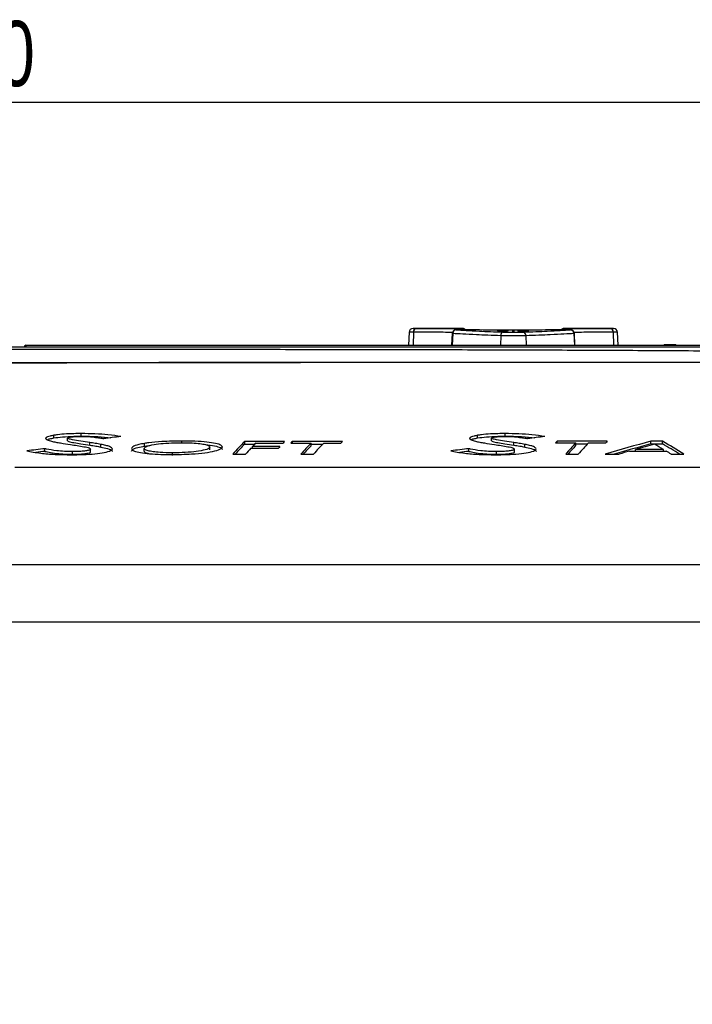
# Paper-space layout 'Sheet1' of a CAD drawing. Header units: millimetres. Extents: x -7 to 420, y -21 to 297.
# Tile 58 of 105: x 265 to 291, y 63 to 101. Entities that reach past the tile are written whole.
import ezdxf

# ---------------------------------------------------------------- set-up
doc = ezdxf.new("R2010")
doc.units = ezdxf.units.MM
doc.header["$PDSIZE"] = -1
doc.styles.add('SLDTEXTSTYLE1', font='TXT', dxfattribs={"width": 0.75})
doc.dimstyles.new('SLDDIMSTYLE1', dxfattribs={"dimtxt": 2.5, "dimasz": 3, "dimexe": 0, "dimexo": 0.0625, "dimtad": 1, "dimdec": 1, "dimlfac": 5, "dimrnd": 1e-09, "dimzin": 4, "dimdsep": 46, "dimtxsty": 'SLDTEXTSTYLE1', "dimblk1": 'CLOSED', "dimblk2": 'CLOSED', "dimsah": 1, "dimcen": 0.09, "dimadec": 0, "dimazin": 1, "dimtfac": 1, "dimtofl": 0, "dimtmove": 0, "dimatfit": 3, "dimldrblk": 'CLOSED', "dimfxl": 1, "dimfrac": 2, "dimtolj": 1, "dimtzin": 12, "dimarcsym": 0})

# ---------------------------------------------------------------- blocks, each defined once
blk = doc.blocks.new('_Closed')
at = {"color": 0, "linetype": 'ByBlock', "lineweight": -2}
for p, q in [((-1, 0.166667), (0, 0)), ((-1, 0.166667), (-1, -0.166667)), ((0, 0), (-1, -0.166667)), ((0, 0), (-1, 0))]:
    blk.add_line(p, q, dxfattribs=at)
blk = doc.blocks.new('_D_12')
at = {"color": 0, "linetype": 'Continuous', "lineweight": -2}
for p, q in [((201.023, 63.45), (201.023, 97.872)), ((321.623, 97.872), (204.023, 97.872)), ((324.623, 63.45), (324.623, 97.872))]:
    blk.add_line(p, q, dxfattribs=at)
at = {"layer": 'Defpoints', "color": 0}
for p in [(201.023, 97.872), (201.023, 63.387), (324.623, 63.387)]:
    blk.add_point(p, dxfattribs=at)
at = {"color": 0, "lineweight": -2, "xscale": 3, "yscale": 3, "zscale": 3, "rotation": 180}
blk.add_blockref('_Closed', (201.023, 97.872), dxfattribs=at)
at = {"color": 0, "lineweight": -2, "xscale": 3, "yscale": 3, "zscale": 3}
blk.add_blockref('_Closed', (324.623, 97.872), dxfattribs=at)
at = {"color": 0, "lineweight": 18, "insert": (262.823, 100.997), "char_height": 2.5, "attachment_point": 2, "style": 'SLDTEXTSTYLE1'}
blk.add_mtext('\\A1;618.0', dxfattribs=at)

psp = doc.layouts.new('Sheet1')

# ---------------------------------------------------------------- linework, layer by layer
at = {"color": 7, "linetype": 'Continuous', "lineweight": 25}
for p, q in [((280.286, 89.091), (280.26, 88.592)), ((282.333, 89.232), (280.441, 89.232)), ((280.497, 89.232), (280.559, 89.232)), ((281.937, 89.042), (281.914, 88.592)), ((283.674, 89.127), (283.974, 89.127)), ((283.674, 89.125), (283.674, 89.127)), ((283.833, 89.125), (283.674, 89.125)), ((283.926, 89.143), (283.756, 89.143)), ((283.758, 89.145), (283.926, 89.145)), ((283.811, 89.108), (283.811, 89.118)), ((283.816, 89.159), (283.816, 89.157)), ((283.858, 89.118), (283.858, 89.111)), ((283.926, 89.146), (283.974, 89.146)), ((283.926, 89.145), (283.926, 89.146)), ((283.926, 89.141), (283.926, 89.143)), ((283.974, 89.141), (283.926, 89.141)), ((283.974, 89.125), (283.932, 89.125)), ((283.969, 89.148), (283.969, 89.15)), ((283.974, 89.146), (283.974, 89.145)), ((283.974, 89.145), (284.047, 89.145)), ((283.974, 89.143), (283.974, 89.141)), ((284.077, 89.143), (283.974, 89.143)), ((283.974, 89.127), (283.974, 89.125)), ((284.245, 89.166), (284.245, 89.099)), ((284.305, 89.166), (284.245, 89.166)), ((284.245, 89.099), (284.305, 89.099)), ((284.305, 89.099), (284.305, 89.166)), ((284.458, 89.159), (284.869, 89.159)), ((284.458, 89.157), (284.458, 89.159)), ((284.806, 89.157), (284.458, 89.157)), ((284.458, 89.151), (284.458, 89.154)), ((284.458, 89.148), (284.806, 89.148)), ((284.458, 89.145), (284.458, 89.148)), ((284.869, 89.145), (284.458, 89.145)), ((284.458, 89.131), (284.759, 89.131)), ((284.458, 89.129), (284.458, 89.131)), ((284.619, 89.129), (284.458, 89.129)), ((284.458, 89.123), (284.638, 89.123)), ((284.458, 89.121), (284.458, 89.123)), ((284.642, 89.121), (284.458, 89.121)), ((284.458, 89.11), (284.507, 89.11)), ((284.458, 89.108), (284.458, 89.11)), ((284.759, 89.108), (284.458, 89.108)), ((284.574, 89.118), (284.759, 89.118)), ((284.595, 89.133), (284.595, 89.141)), ((284.759, 89.116), (284.595, 89.116)), ((284.601, 89.11), (284.759, 89.11)), ((284.643, 89.141), (284.643, 89.135)), ((284.759, 89.129), (284.717, 89.129)), ((284.759, 89.131), (284.759, 89.129)), ((284.759, 89.118), (284.759, 89.116)), ((284.759, 89.11), (284.759, 89.108)), ((284.869, 89.159), (284.869, 89.156)), ((284.869, 89.149), (284.869, 89.145)), ((288.108, 89.232), (286.217, 89.232)), ((286.636, 88.592), (286.612, 89.042)), ((287.991, 89.232), (288.056, 89.232)), ((288.29, 88.592), (288.263, 89.091)), ((265.617, 88.592), (301.852, 88.592)), ((265.617, 88.592), (265.617, 88.534)), ((290.068, 88.606), (290.068, 88.599)), ((290.414, 88.606), (290.128, 88.606)), ((290.128, 88.598), (290.415, 88.598)), ((290.475, 88.599), (290.474, 88.606)), ((266.685, 85.046), (266.685, 85.147)), ((267.74, 85.112), (267.74, 85.213)), ((282.909, 85.046), (282.909, 85.147)), ((283.964, 85.112), (283.964, 85.213)), ((267.214, 84.941), (267.215, 85.042)), ((268.073, 84.769), (268.073, 84.87)), ((268.489, 84.7), (268.49, 84.801)), ((270.165, 84.737), (270.164, 84.838)), ((270.165, 84.737), (270.401, 84.764)), ((271.594, 84.863), (271.594, 84.928)), ((275.521, 84.915), (273.993, 84.915)), ((273.994, 84.814), (273.993, 84.915)), ((273.994, 84.814), (274.383, 84.814)), ((274.419, 84.851), (275.463, 84.851)), ((275.759, 84.851), (276.532, 84.851)), ((277.736, 84.915), (275.82, 84.915)), ((275.82, 84.851), (275.82, 84.915)), ((276.533, 84.75), (276.532, 84.851)), ((276.532, 84.814), (276.983, 84.814)), ((277.019, 84.851), (277.678, 84.851)), ((283.439, 84.941), (283.439, 85.042)), ((284.297, 84.769), (284.298, 84.87)), ((284.714, 84.7), (284.714, 84.801)), ((285.893, 84.854), (286.665, 84.854)), ((287.869, 84.918), (285.953, 84.918)), ((285.953, 84.854), (285.953, 84.918)), ((286.667, 84.753), (286.665, 84.854)), ((286.666, 84.817), (287.117, 84.817)), ((287.153, 84.854), (287.812, 84.854)), ((289.984, 84.918), (289.536, 84.918)), ((289.537, 84.817), (289.536, 84.918)), ((289.537, 84.817), (289.984, 84.817)), ((289.984, 84.817), (289.984, 84.918)), ((266.35, 84.534), (266.35, 84.635)), ((267.403, 84.421), (267.403, 84.522)), ((268.098, 84.519), (268.097, 84.621)), ((270.143, 84.545), (270.144, 84.646)), ((271.227, 84.378), (271.227, 84.479)), ((272.661, 84.598), (272.66, 84.699)), ((273.541, 84.425), (274.02, 84.425)), ((274.229, 84.652), (275.286, 84.652)), ((274.29, 84.652), (274.291, 84.717)), ((275.344, 84.717), (274.291, 84.717)), ((276.146, 84.425), (276.624, 84.425)), ((282.574, 84.534), (282.574, 84.635)), ((283.627, 84.421), (283.627, 84.522)), ((284.322, 84.519), (284.321, 84.621)), ((286.279, 84.428), (286.758, 84.428)), ((287.79, 84.428), (288.323, 84.428)), ((288.72, 84.542), (290.13, 84.542)), ((288.954, 84.542), (288.955, 84.609)), ((290.018, 84.609), (288.955, 84.609)), ((290.019, 84.542), (290.018, 84.609)), ((290.318, 84.428), (290.807, 84.428)), ((265.194, 83.934), (301.052, 83.934)), ((309.009, 80.198), (216.837, 80.198)), ((216.723, 78.017), (309.123, 78.017))]:
    psp.add_line(p, q, dxfattribs=at)
at = {"color": 8, "linetype": 'Continuous', "lineweight": 25}
for p, q in [((280.456, 89.09), (280.438, 88.592)), ((281.955, 89.04), (281.933, 88.592)), ((282.333, 89.227), (282.333, 89.232)), ((283.796, 88.954), (283.785, 88.592)), ((284.754, 88.954), (284.765, 88.592)), ((286.217, 89.232), (286.217, 89.227)), ((286.594, 89.04), (286.616, 88.592)), ((288.094, 89.09), (288.112, 88.592)), ((290.128, 88.598), (290.128, 88.592)), ((290.415, 88.598), (290.415, 88.592))]:
    psp.add_line(p, q, dxfattribs=at)
at = {"color": 7, "linetype": 'Continuous', "lineweight": 25}
for centre, radius, start, end in [((280.436, 89.082), 0.15, 89.8196, 176.3522), ((280.586, 89.104), 0.131, 102.0483, 186.2867), ((282.102, 89.036), 0.146, 92.4863, 178.3367), ((282.333, 89.082), 0.15, 42.9367, 89.5328), ((283.93, 88.97), 0.135, 109.8541, 186.4222), ((284.619, 88.97), 0.135, 353.5788, 70.1449), ((286.217, 89.082), 0.15, 90.3204, 136.6602), ((286.448, 89.036), 0.146, 1.6609, 87.5148), ((287.964, 89.104), 0.131, 353.7155, 77.9495), ((288.114, 89.082), 0.15, 3.4546, 90.179), ((265.617, 88.532), 0.06, 90, 178), ((265.587, 88.104), 0.431, 86.0143, 93.9857), ((290.068, 88.566), 0.04, 90.0061, 138.2002), ((290.474, 88.566), 0.04, 41.8145, 89.9836)]:
    psp.add_arc(centre, radius, start, end, dxfattribs=at)
at = {"color": 8, "linetype": 'Continuous', "lineweight": 25}
for centre, radius, start, end in [((282.176, 89.175), 0.0528, 105.4237, 166.2649), ((282.333, 89.077), 0.15, 45.9745, 90.0204), ((286.217, 89.077), 0.15, 89.9857, 134.2221), ((286.373, 89.174), 0.0534, 12.9908, 74.4204), ((290.068, 88.559), 0.0401, 90.0286, 123.6759), ((290.475, 88.559), 0.04, 56.2805, 90.0108)]:
    psp.add_arc(centre, radius, start, end, dxfattribs=at)
at = {"color": 7, "linetype": 'Continuous', "lineweight": 25}
for centre, major_axis, ratio, start_param, end_param in [((324.976, -43.128), (1110.583, 0), 0.119181, 1.607955, 1.607995), ((284.342, -43.128), (0, 132.36), 0.102073, 0.042891, 0.043281), ((268.872, -43.128), (367.299, 0), 0.36036, 1.529694, 1.529818), ((281.307, -43.128), (0, 132.36), 0.56875, 6.246385, 6.246783), ((299.023, -43.128), (422.272, 0), 0.313447, 1.60447, 1.605294), ((269.789, -43.128), (419.736, 0), 0.315341, 1.535012, 1.53584), ((285.066, -43.128), (0, 132.36), 0.102073, 0.03833, 0.03872), ((298.949, -43.128), (415.463, 0), 0.318584, 1.604691, 1.605386), ((270.203, -43.128), (412.412, 0), 0.320941, 1.535227, 1.535915), ((312.124, -206.019), (336.997, 14.137), 0.871272, 1.661738, 1.663692), ((328.348, -206.019), (336.997, 14.137), 0.871272, 1.661738, 1.663692), ((282.452, -206.019), (-2.642, 293.956), 0.140213, 0.142259, 0.153468), ((282.452, -206.019), (-2.641, 293.856), 0.140213, 0.142311, 0.151271), ((277.83, -206.019), (2.643, 293.956), 0.140614, 0.146296, 0.149417), ((278.469, -206.019), (2.632, 293.956), 0.130999, 0.144692, 0.146205), ((284.194, -206.019), (-2.64, 293.956), 0.13821, 0.142278, 0.14379), ((284.977, -206.019), (-2.64, 293.956), 0.138451, 0.143788, 0.153485), ((284.977, -206.019), (-2.64, 293.856), 0.138451, 0.143835, 0.151288), ((280.349, -206.019), (2.641, 293.956), 0.138691, 0.146277, 0.155974), ((280.633, -206.019), (2.631, 293.956), 0.129797, 0.144681, 0.146193), ((294.325, -206.019), (-2.64, 293.956), 0.13821, 0.142211, 0.143724), ((295.108, -206.019), (-2.64, 293.956), 0.138451, 0.143722, 0.153418), ((295.108, -206.019), (-2.64, 293.856), 0.138451, 0.143768, 0.15122), ((290.48, -206.019), (2.641, 293.956), 0.138691, 0.146211, 0.155908), ((315.005, -206.019), (-4.095, 293.948), 0.537386, 0.135967, 0.147176), ((290.764, -206.019), (2.631, 293.956), 0.129797, 0.144615, 0.146127), ((315.005, -206.019), (-4.094, 293.848), 0.537386, 0.136019, 0.144978), ((309.774, -206.019), (4.093, 293.948), 0.537157, 0.153502, 0.158109), ((281.451, -206.019), (-2.828, 293.956), 0.253517, 6.130117, 6.134724), ((276.699, -206.019), (2.829, 293.956), 0.253784, 6.130965, 6.142175), ((276.699, -206.019), (2.828, 293.856), 0.253784, 6.133164, 6.142123), ((326.338, -206.019), (373.859, -8.537), 0.785944, 1.749868, 1.751738), ((326.338, -206.019), (373.732, -8.534), 0.785944, 1.749924, 1.750875), ((277.831, -206.019), (2.643, 293.956), 0.140614, 0.150919, 0.155993), ((278.469, -206.019), (2.632, 293.956), 0.130999, 0.149326, 0.150828), ((342.562, -206.019), (373.859, -8.537), 0.785944, 1.749868, 1.751738), ((342.562, -206.019), (373.732, -8.534), 0.785944, 1.749924, 1.750875), ((309.753, -206.019), (4.09, 293.948), 0.536691, 0.159591, 0.162129), ((281.446, -206.019), (-2.829, 293.956), 0.253654, 6.126082, 6.12862)]:
    psp.add_ellipse(centre, major_axis=major_axis, ratio=ratio, start_param=start_param, end_param=end_param, dxfattribs=at)
at = {"color": 8, "linetype": 'Continuous', "lineweight": 25}
for points, knots in [([(280.456, 89.09), (280.422, 89.09), (280.348, 89.09), (280.291, 89.09), (280.293, 89.09), (280.294, 89.09)], [0, 0, 0, 0, 0.346059, 0.759359, 1, 1, 1, 1]), ([(280.441, 89.232), (280.441, 89.232), (280.44, 89.232), (280.465, 89.232), (280.495, 89.232), (280.497, 89.232)], [0, 0, 0, 0, 0.349296, 0.950303, 1, 1, 1, 1]), ([(281.946, 89.084), (281.707, 89.085), (281.164, 89.088), (280.71, 89.089), (280.456, 89.09)], [0, 0, 0, 0, 0.440305, 1, 1, 1, 1]), ([(281.955, 89.04), (281.949, 89.04), (281.938, 89.041), (281.94, 89.041), (281.941, 89.041)], [0, 0, 0, 0, 0.53599, 1, 1, 1, 1]), ([(286.608, 89.041), (286.609, 89.041), (286.611, 89.041), (286.6, 89.04), (286.594, 89.04)], [0, 0, 0, 0, 0.464006, 1, 1, 1, 1]), ([(288.094, 89.09), (287.849, 89.089), (287.395, 89.088), (286.852, 89.085), (286.603, 89.084)], [0, 0, 0, 0, 0.540718, 1, 1, 1, 1]), ([(288.056, 89.232), (288.061, 89.232), (288.093, 89.232), (288.113, 89.232), (288.109, 89.232), (288.108, 89.232)], [0, 0, 0, 0, 0.110134, 0.737273, 1, 1, 1, 1]), ([(288.256, 89.09), (288.258, 89.09), (288.264, 89.09), (288.212, 89.09), (288.133, 89.09), (288.094, 89.09)], [0, 0, 0, 0, 0.172789, 0.586394, 1, 1, 1, 1]), ([(290.081, 88.606), (290.077, 88.606), (290.07, 88.606), (290.069, 88.606), (290.068, 88.606)], [0, 0, 0, 0, 0.483224, 1, 1, 1, 1]), ([(290.474, 88.606), (290.474, 88.606), (290.474, 88.606), (290.469, 88.606), (290.466, 88.606)], [0, 0, 0, 0, 0.427286, 1, 1, 1, 1])]:
    psp.add_open_spline(points, degree=3, knots=knots, dxfattribs=at)
at = {"color": 7, "linetype": 'Continuous', "lineweight": 25}
for points, knots in [([(280.559, 89.232), (280.798, 89.231), (281.284, 89.23), (281.866, 89.227), (282.162, 89.226)], [0, 0, 0, 0, 0.491397, 1, 1, 1, 1]), ([(282.289, 89.186), (282.287, 89.186), (282.273, 89.187), (282.237, 89.187), (282.186, 89.187), (282.138, 89.186), (282.1, 89.185), (282.082, 89.185), (282.06, 89.182), (282.036, 89.176), (282.004, 89.161), (281.97, 89.131), (281.944, 89.089), (281.94, 89.057), (281.939, 89.042)], [0, 0, 0, 0, 0.015209, 0.117706, 0.22496, 0.331375, 0.44096, 0.542687, 0.577354, 0.627128, 0.695784, 0.80019, 0.906066, 1, 1, 1, 1]), ([(283.796, 88.954), (283.629, 88.96), (283.292, 88.972), (282.797, 88.993), (282.316, 89.016), (282.077, 89.032), (281.955, 89.04)], [0, 0, 0, 0, 0.206724, 0.416475, 0.704068, 1, 1, 1, 1]), ([(282.287, 89.186), (282.275, 89.186), (282.25, 89.187), (282.207, 89.187), (282.165, 89.187), (282.128, 89.186), (282.101, 89.185), (282.087, 89.184), (282.086, 89.183), (282.093, 89.182), (282.095, 89.182)], [0, 0, 0, 0, 0.1319125, 0.2637956, 0.3956645, 0.5275743, 0.6595621, 0.7916409, 0.9237861, 1, 1, 1, 1]), ([(282.095, 89.182), (282.21, 89.175), (282.442, 89.159), (282.906, 89.135), (283.392, 89.114), (283.72, 89.102), (283.884, 89.096)], [0, 0, 0, 0, 0.287635, 0.583597, 0.790285, 1, 1, 1, 1]), ([(282.162, 89.226), (282.176, 89.226), (282.203, 89.226), (282.245, 89.226), (282.283, 89.226), (282.312, 89.226), (282.33, 89.227), (282.332, 89.227), (282.333, 89.227)], [0, 0, 0, 0, 0.172316, 0.344627, 0.516971, 0.689384, 0.861874, 1, 1, 1, 1]), ([(286.263, 89.186), (286.102, 89.183), (285.78, 89.178), (285.24, 89.172), (284.676, 89.168), (284.099, 89.167), (283.529, 89.17), (282.904, 89.176), (282.514, 89.182), (282.287, 89.186)], [0, 0, 0, 0, 0.135325, 0.270649, 0.405946, 0.541243, 0.676543, 0.811843, 1, 1, 1, 1]), ([(283.668, 89.153), (283.67, 89.154), (283.672, 89.155), (283.696, 89.157), (283.73, 89.158), (283.771, 89.158), (283.801, 89.159), (283.816, 89.159)], [0, 0, 0, 0, 0.285701, 0.468113, 0.651275, 0.825431, 1, 1, 1, 1]), ([(283.79, 89.147), (283.777, 89.148), (283.749, 89.148), (283.714, 89.148), (283.687, 89.15), (283.671, 89.151), (283.669, 89.152), (283.668, 89.153)], [0, 0, 0, 0, 0.189333, 0.379566, 0.560548, 0.805066, 1, 1, 1, 1]), ([(283.668, 89.142), (283.669, 89.143), (283.669, 89.143), (283.679, 89.144), (283.691, 89.144), (283.718, 89.145), (283.741, 89.145), (283.758, 89.145)], [0, 0, 0, 0, 0.2233374, 0.3585991, 0.4944656, 0.6204997, 1, 1, 1, 1]), ([(283.673, 89.141), (283.672, 89.141), (283.671, 89.141), (283.669, 89.142), (283.669, 89.142), (283.668, 89.142)], [0, 0, 0, 0, 0.250195, 0.500418, 1, 1, 1, 1]), ([(283.668, 89.135), (283.67, 89.135), (283.674, 89.137), (283.702, 89.138), (283.738, 89.139), (283.781, 89.14), (283.811, 89.14), (283.824, 89.14)], [0, 0, 0, 0, 0.261016, 0.438332, 0.615488, 0.836937, 1, 1, 1, 1]), ([(283.828, 89.129), (283.804, 89.129), (283.767, 89.129), (283.72, 89.13), (283.691, 89.131), (283.672, 89.133), (283.669, 89.134), (283.668, 89.135)], [0, 0, 0, 0, 0.292471, 0.468318, 0.644814, 0.81273, 1, 1, 1, 1]), ([(283.668, 89.114), (283.67, 89.115), (283.673, 89.116), (283.7, 89.118), (283.734, 89.119), (283.776, 89.12), (283.805, 89.12), (283.821, 89.12)], [0, 0, 0, 0, 0.265569, 0.443257, 0.620942, 0.800205, 1, 1, 1, 1]), ([(283.758, 89.108), (283.741, 89.109), (283.711, 89.109), (283.682, 89.111), (283.67, 89.112), (283.669, 89.113), (283.668, 89.114)], [0, 0, 0, 0, 0.306777, 0.569222, 0.790634, 1, 1, 1, 1]), ([(283.816, 89.157), (283.801, 89.157), (283.777, 89.156), (283.748, 89.156), (283.729, 89.155), (283.717, 89.154), (283.716, 89.153), (283.716, 89.153)], [0, 0, 0, 0, 0.2678208, 0.4348493, 0.6016393, 0.835849, 1, 1, 1, 1]), ([(283.716, 89.153), (283.717, 89.152), (283.719, 89.151), (283.737, 89.15), (283.756, 89.15), (283.774, 89.15), (283.785, 89.15), (283.787, 89.15)], [0, 0, 0, 0, 0.387383, 0.576258, 0.767001, 0.936119, 1, 1, 1, 1]), ([(283.756, 89.143), (283.751, 89.143), (283.742, 89.143), (283.731, 89.143), (283.724, 89.143), (283.719, 89.142), (283.716, 89.142), (283.716, 89.142), (283.716, 89.142)], [0, 0, 0, 0, 0.255434, 0.46922, 0.585855, 0.701778, 0.825248, 1, 1, 1, 1]), ([(283.716, 89.142), (283.716, 89.142), (283.716, 89.141), (283.716, 89.141), (283.717, 89.141), (283.717, 89.141)], [0, 0, 0, 0, 0.24987, 0.624726, 1, 1, 1, 1]), ([(283.824, 89.138), (283.806, 89.138), (283.778, 89.138), (283.745, 89.137), (283.726, 89.136), (283.717, 89.135), (283.716, 89.135), (283.716, 89.135)], [0, 0, 0, 0, 0.346434, 0.527281, 0.708823, 0.884406, 1, 1, 1, 1]), ([(283.716, 89.135), (283.716, 89.134), (283.718, 89.133), (283.733, 89.133), (283.754, 89.132), (283.785, 89.131), (283.81, 89.131), (283.825, 89.131)], [0, 0, 0, 0, 0.179632, 0.360963, 0.522497, 0.703758, 1, 1, 1, 1]), ([(283.811, 89.118), (283.796, 89.118), (283.772, 89.118), (283.743, 89.117), (283.725, 89.116), (283.717, 89.115), (283.716, 89.114), (283.716, 89.114)], [0, 0, 0, 0, 0.294836, 0.491094, 0.687568, 0.879511, 1, 1, 1, 1]), ([(283.716, 89.114), (283.717, 89.113), (283.718, 89.113), (283.732, 89.112), (283.748, 89.111), (283.759, 89.111), (283.763, 89.111)], [0, 0, 0, 0, 0.365972, 0.611978, 0.858365, 1, 1, 1, 1]), ([(283.787, 89.15), (283.795, 89.15), (283.81, 89.15), (283.829, 89.15), (283.838, 89.151), (283.842, 89.151), (283.843, 89.151)], [0, 0, 0, 0, 0.312359, 0.583925, 0.906921, 1, 1, 1, 1]), ([(283.89, 89.15), (283.882, 89.15), (283.87, 89.149), (283.84, 89.148), (283.813, 89.148), (283.796, 89.147), (283.79, 89.147)], [0, 0, 0, 0, 0.35357, 0.609372, 0.865982, 1, 1, 1, 1]), ([(284.754, 88.954), (284.696, 88.953), (284.56, 88.95), (284.31, 88.948), (284.033, 88.949), (283.875, 88.953), (283.796, 88.954)], [0, 0, 0, 0, 0.199535, 0.466267, 0.73314, 1, 1, 1, 1]), ([(283.824, 89.108), (283.823, 89.108), (283.821, 89.108), (283.816, 89.108), (283.813, 89.108), (283.811, 89.108)], [0, 0, 0, 0, 0.2500918, 0.5001904, 1, 1, 1, 1]), ([(283.821, 89.12), (283.845, 89.12), (283.885, 89.12), (283.934, 89.119), (283.963, 89.117), (283.977, 89.116), (283.979, 89.115), (283.979, 89.114)], [0, 0, 0, 0, 0.304997, 0.496582, 0.688525, 0.870393, 1, 1, 1, 1]), ([(283.824, 89.14), (283.835, 89.14), (283.866, 89.14), (283.912, 89.139), (283.936, 89.138), (283.946, 89.138)], [0, 0, 0, 0, 0.252223, 0.707819, 1, 1, 1, 1]), ([(283.932, 89.135), (283.931, 89.135), (283.929, 89.136), (283.914, 89.137), (283.891, 89.137), (283.86, 89.138), (283.836, 89.138), (283.824, 89.138)], [0, 0, 0, 0, 0.187643, 0.377304, 0.539782, 0.757346, 1, 1, 1, 1]), ([(283.979, 89.114), (283.978, 89.113), (283.975, 89.112), (283.953, 89.11), (283.921, 89.109), (283.877, 89.108), (283.843, 89.108), (283.824, 89.108)], [0, 0, 0, 0, 0.210891, 0.388896, 0.566535, 0.751168, 1, 1, 1, 1]), ([(283.825, 89.131), (283.844, 89.131), (283.872, 89.131), (283.905, 89.132), (283.923, 89.133), (283.931, 89.134), (283.932, 89.134), (283.932, 89.135)], [0, 0, 0, 0, 0.360597, 0.547338, 0.734478, 0.917499, 1, 1, 1, 1]), ([(283.979, 89.135), (283.977, 89.134), (283.974, 89.132), (283.945, 89.131), (283.91, 89.13), (283.869, 89.129), (283.841, 89.129), (283.828, 89.129)], [0, 0, 0, 0, 0.2634788, 0.4501738, 0.6367441, 0.8238958, 1, 1, 1, 1]), ([(283.893, 89.124), (283.888, 89.125), (283.878, 89.125), (283.858, 89.125), (283.843, 89.125), (283.833, 89.125)], [0, 0, 0, 0, 0.250378, 0.50099, 1, 1, 1, 1]), ([(283.843, 89.151), (283.847, 89.152), (283.855, 89.152), (283.866, 89.154), (283.88, 89.155), (283.888, 89.156)], [0, 0, 0, 0, 0.251083, 0.501354, 1, 1, 1, 1]), ([(283.932, 89.114), (283.93, 89.115), (283.928, 89.116), (283.91, 89.117), (283.888, 89.117), (283.869, 89.118), (283.86, 89.118), (283.858, 89.118)], [0, 0, 0, 0, 0.323743, 0.545499, 0.767987, 0.96131, 1, 1, 1, 1]), ([(283.858, 89.111), (283.862, 89.111), (283.871, 89.111), (283.887, 89.111), (283.899, 89.111), (283.906, 89.111), (283.906, 89.111)], [0, 0, 0, 0, 0.251445, 0.503422, 0.946033, 1, 1, 1, 1]), ([(283.884, 89.096), (283.949, 89.095), (284.077, 89.091), (284.304, 89.09), (284.508, 89.092), (284.618, 89.095), (284.665, 89.096)], [0, 0, 0, 0, 0.266888, 0.533727, 0.800434, 1, 1, 1, 1]), ([(283.888, 89.156), (283.897, 89.157), (283.912, 89.157), (283.945, 89.158), (283.966, 89.158), (283.977, 89.158)], [0, 0, 0, 0, 0.446784, 0.715503, 1, 1, 1, 1]), ([(283.945, 89.156), (283.938, 89.155), (283.925, 89.154), (283.915, 89.153), (283.905, 89.152), (283.895, 89.151), (283.89, 89.15)], [0, 0, 0, 0, 0.245996, 0.456312, 0.727696, 1, 1, 1, 1]), ([(283.932, 89.123), (283.931, 89.123), (283.93, 89.123), (283.921, 89.124), (283.908, 89.124), (283.898, 89.124), (283.893, 89.124)], [0, 0, 0, 0, 0.251849, 0.505429, 0.746351, 1, 1, 1, 1]), ([(283.906, 89.111), (283.91, 89.112), (283.921, 89.112), (283.93, 89.113), (283.931, 89.114), (283.932, 89.114)], [0, 0, 0, 0, 0.250021, 0.639907, 1, 1, 1, 1]), ([(283.919, 89.121), (283.921, 89.121), (283.925, 89.122), (283.93, 89.122), (283.931, 89.122), (283.932, 89.123)], [0, 0, 0, 0, 0.252151, 0.505098, 1, 1, 1, 1]), ([(283.932, 89.125), (283.938, 89.125), (283.951, 89.125), (283.967, 89.124), (283.977, 89.123), (283.979, 89.123), (283.979, 89.123)], [0, 0, 0, 0, 0.251945, 0.558271, 0.780707, 1, 1, 1, 1]), ([(283.981, 89.156), (283.978, 89.156), (283.969, 89.156), (283.956, 89.156), (283.948, 89.156), (283.945, 89.156)], [0, 0, 0, 0, 0.253062, 0.641445, 1, 1, 1, 1]), ([(283.946, 89.138), (283.951, 89.138), (283.965, 89.137), (283.977, 89.136), (283.979, 89.135), (283.979, 89.135)], [0, 0, 0, 0, 0.25169, 0.696818, 1, 1, 1, 1]), ([(283.979, 89.123), (283.979, 89.122), (283.978, 89.122), (283.975, 89.121), (283.969, 89.121), (283.965, 89.121)], [0, 0, 0, 0, 0.251196, 0.503018, 1, 1, 1, 1]), ([(283.969, 89.15), (283.98, 89.15), (283.998, 89.15), (284.02, 89.151), (284.035, 89.151), (284.041, 89.152), (284.042, 89.153), (284.042, 89.153)], [0, 0, 0, 0, 0.250627, 0.419232, 0.58809, 0.818471, 1, 1, 1, 1]), ([(284.09, 89.153), (284.088, 89.152), (284.085, 89.151), (284.058, 89.149), (284.027, 89.148), (283.996, 89.148), (283.976, 89.148), (283.969, 89.148)], [0, 0, 0, 0, 0.355177, 0.540291, 0.726768, 0.897825, 1, 1, 1, 1]), ([(283.977, 89.158), (283.99, 89.158), (284.016, 89.158), (284.049, 89.157), (284.075, 89.156), (284.088, 89.155), (284.089, 89.154), (284.09, 89.153)], [0, 0, 0, 0, 0.189027, 0.37901, 0.555648, 0.820298, 1, 1, 1, 1]), ([(284.042, 89.153), (284.042, 89.154), (284.041, 89.155), (284.025, 89.155), (284.01, 89.156), (283.994, 89.156), (283.984, 89.156), (283.981, 89.156)], [0, 0, 0, 0, 0.415833, 0.584758, 0.753535, 0.930213, 1, 1, 1, 1]), ([(284.453, 89.138), (284.455, 89.139), (284.458, 89.14), (284.485, 89.142), (284.519, 89.143), (284.56, 89.143), (284.59, 89.143), (284.606, 89.143)], [0, 0, 0, 0, 0.265589, 0.44326, 0.620942, 0.800213, 1, 1, 1, 1]), ([(284.543, 89.133), (284.526, 89.133), (284.496, 89.134), (284.467, 89.135), (284.455, 89.137), (284.454, 89.138), (284.453, 89.138)], [0, 0, 0, 0, 0.306803, 0.569301, 0.790716, 1, 1, 1, 1]), ([(284.453, 89.114), (284.454, 89.114), (284.457, 89.115), (284.472, 89.117), (284.494, 89.118), (284.513, 89.118), (284.525, 89.118), (284.526, 89.118)], [0, 0, 0, 0, 0.314949, 0.544123, 0.724001, 0.96403, 1, 1, 1, 1]), ([(284.507, 89.11), (284.5, 89.11), (284.482, 89.111), (284.462, 89.112), (284.454, 89.113), (284.453, 89.114), (284.453, 89.114)], [0, 0, 0, 0, 0.247605, 0.569831, 0.882384, 1, 1, 1, 1]), ([(284.595, 89.141), (284.581, 89.141), (284.557, 89.141), (284.528, 89.141), (284.51, 89.14), (284.502, 89.139), (284.501, 89.138), (284.501, 89.138)], [0, 0, 0, 0, 0.294859, 0.491125, 0.687594, 0.879543, 1, 1, 1, 1]), ([(284.501, 89.138), (284.501, 89.138), (284.503, 89.137), (284.517, 89.136), (284.533, 89.135), (284.544, 89.135), (284.548, 89.135)], [0, 0, 0, 0, 0.365867, 0.611843, 0.858199, 1, 1, 1, 1]), ([(284.543, 89.116), (284.536, 89.116), (284.524, 89.115), (284.511, 89.115), (284.503, 89.114), (284.501, 89.114), (284.501, 89.113), (284.501, 89.113)], [0, 0, 0, 0, 0.269537, 0.487047, 0.704254, 0.945025, 1, 1, 1, 1]), ([(284.501, 89.113), (284.502, 89.113), (284.504, 89.112), (284.519, 89.111), (284.54, 89.11), (284.568, 89.11), (284.589, 89.11), (284.601, 89.11)], [0, 0, 0, 0, 0.207518, 0.416429, 0.560928, 0.747524, 1, 1, 1, 1]), ([(284.521, 89.153), (284.526, 89.152), (284.537, 89.152), (284.553, 89.152), (284.57, 89.152), (284.58, 89.152), (284.586, 89.152)], [0, 0, 0, 0, 0.249985, 0.500023, 0.750021, 1, 1, 1, 1]), ([(284.581, 89.153), (284.576, 89.153), (284.566, 89.153), (284.546, 89.153), (284.531, 89.153), (284.521, 89.153)], [0, 0, 0, 0, 0.250013, 0.500017, 1, 1, 1, 1]), ([(284.526, 89.118), (284.53, 89.118), (284.538, 89.118), (284.554, 89.118), (284.566, 89.118), (284.574, 89.118)], [0, 0, 0, 0, 0.250342, 0.500776, 1, 1, 1, 1]), ([(284.595, 89.116), (284.591, 89.116), (284.582, 89.116), (284.565, 89.116), (284.551, 89.116), (284.543, 89.116)], [0, 0, 0, 0, 0.250418, 0.500852, 1, 1, 1, 1]), ([(284.609, 89.133), (284.608, 89.133), (284.605, 89.133), (284.601, 89.133), (284.598, 89.133), (284.595, 89.133)], [0, 0, 0, 0, 0.250092, 0.49997, 1, 1, 1, 1]), ([(284.606, 89.143), (284.63, 89.143), (284.67, 89.143), (284.718, 89.142), (284.748, 89.141), (284.762, 89.14), (284.763, 89.139), (284.764, 89.138)], [0, 0, 0, 0, 0.305018, 0.496628, 0.688566, 0.870431, 1, 1, 1, 1]), ([(284.764, 89.138), (284.763, 89.138), (284.76, 89.136), (284.738, 89.135), (284.706, 89.134), (284.662, 89.133), (284.628, 89.133), (284.609, 89.133)], [0, 0, 0, 0, 0.210828, 0.388814, 0.566412, 0.751046, 1, 1, 1, 1]), ([(284.717, 89.126), (284.716, 89.126), (284.714, 89.127), (284.7, 89.128), (284.68, 89.128), (284.653, 89.129), (284.631, 89.129), (284.619, 89.129)], [0, 0, 0, 0, 0.203921, 0.410014, 0.54686, 0.746978, 1, 1, 1, 1]), ([(284.638, 89.123), (284.648, 89.123), (284.664, 89.123), (284.686, 89.123), (284.7, 89.124), (284.71, 89.124), (284.716, 89.125), (284.716, 89.125), (284.717, 89.126)], [0, 0, 0, 0, 0.265767, 0.43884, 0.576274, 0.71344, 0.867358, 1, 1, 1, 1]), ([(284.691, 89.121), (284.687, 89.121), (284.679, 89.121), (284.663, 89.121), (284.65, 89.121), (284.642, 89.121)], [0, 0, 0, 0, 0.250691, 0.501024, 1, 1, 1, 1]), ([(284.717, 89.138), (284.715, 89.139), (284.713, 89.14), (284.694, 89.141), (284.673, 89.141), (284.654, 89.141), (284.644, 89.141), (284.643, 89.141)], [0, 0, 0, 0, 0.323768, 0.545542, 0.768022, 0.96133, 1, 1, 1, 1]), ([(284.643, 89.135), (284.647, 89.135), (284.656, 89.135), (284.672, 89.135), (284.684, 89.136), (284.691, 89.136), (284.691, 89.136)], [0, 0, 0, 0, 0.251447, 0.503478, 0.946075, 1, 1, 1, 1]), ([(284.665, 89.096), (284.828, 89.102), (285.155, 89.114), (285.636, 89.135), (286.104, 89.159), (286.336, 89.174), (286.454, 89.182)], [0, 0, 0, 0, 0.206687, 0.416403, 0.704036, 1, 1, 1, 1]), ([(284.691, 89.136), (284.695, 89.136), (284.705, 89.136), (284.715, 89.137), (284.716, 89.138), (284.717, 89.138)], [0, 0, 0, 0, 0.250034, 0.639876, 1, 1, 1, 1]), ([(284.764, 89.125), (284.763, 89.125), (284.761, 89.124), (284.746, 89.122), (284.726, 89.122), (284.707, 89.121), (284.694, 89.121), (284.691, 89.121)], [0, 0, 0, 0, 0.310997, 0.528107, 0.704168, 0.936664, 1, 1, 1, 1]), ([(284.717, 89.129), (284.727, 89.128), (284.747, 89.128), (284.762, 89.126), (284.763, 89.125), (284.764, 89.125)], [0, 0, 0, 0, 0.362938, 0.730028, 1, 1, 1, 1]), ([(286.594, 89.04), (286.477, 89.032), (286.238, 89.017), (285.76, 88.993), (285.26, 88.972), (284.923, 88.96), (284.754, 88.954)], [0, 0, 0, 0, 0.287594, 0.583525, 0.79025, 1, 1, 1, 1]), ([(286.217, 89.227), (286.218, 89.227), (286.221, 89.227), (286.242, 89.226), (286.274, 89.226), (286.313, 89.226), (286.353, 89.226), (286.377, 89.226), (286.387, 89.226)], [0, 0, 0, 0, 0.172537, 0.345022, 0.517443, 0.68979, 0.862107, 1, 1, 1, 1]), ([(286.611, 89.042), (286.609, 89.058), (286.606, 89.088), (286.583, 89.126), (286.556, 89.152), (286.53, 89.169), (286.506, 89.178), (286.488, 89.182), (286.476, 89.183), (286.464, 89.185), (286.445, 89.185), (286.41, 89.186), (286.361, 89.187), (286.31, 89.187), (286.272, 89.187), (286.257, 89.186), (286.254, 89.186)], [0, 0, 0, 0, 0.09707, 0.188047, 0.263943, 0.32822, 0.381171, 0.420859, 0.448391, 0.47895, 0.552961, 0.665733, 0.766768, 0.87233, 0.976987, 1, 1, 1, 1]), ([(286.454, 89.182), (286.457, 89.182), (286.464, 89.183), (286.463, 89.184), (286.449, 89.185), (286.422, 89.186), (286.385, 89.187), (286.343, 89.187), (286.3, 89.187), (286.275, 89.186), (286.263, 89.186)], [0, 0, 0, 0, 0.076214, 0.208359, 0.340438, 0.472426, 0.604336, 0.736204, 0.868087, 1, 1, 1, 1]), ([(286.387, 89.226), (286.674, 89.227), (287.256, 89.23), (287.743, 89.231), (287.991, 89.232)], [0, 0, 0, 0, 0.49139, 1, 1, 1, 1]), ([(217.264, 88.537), (217.705, 88.537), (218.901, 88.537), (220.947, 88.537), (223.411, 88.537), (225.952, 88.537), (228.544, 88.537), (231.158, 88.537), (233.783, 88.537), (236.409, 88.537), (239.406, 88.537), (242.767, 88.537), (246.481, 88.537), (250.368, 88.537), (254.422, 88.537), (259.432, 88.537), (265.212, 88.537), (270.682, 88.537), (275.069, 88.537), (278.358, 88.537), (281.658, 88.537), (284.972, 88.537), (288.299, 88.537), (291.631, 88.537), (294.944, 88.537), (298.225, 88.537), (300.362, 88.537), (301.429, 88.537)], [0, 0, 0, 0, 0.0181844, 0.0492811, 0.0804962, 0.1117804, 0.1430495, 0.1741918, 0.2048489, 0.2355321, 0.2661989, 0.3095315, 0.352901, 0.3962582, 0.4461801, 0.4961067, 0.573894, 0.651674, 0.6902418, 0.7288301, 0.7674001, 0.8059431, 0.8446974, 0.883574, 0.9224649, 0.9612895, 1, 1, 1, 1]), ([(290.081, 88.606), (290.077, 88.606), (290.071, 88.606), (290.068, 88.606), (290.065, 88.606), (290.062, 88.605), (290.057, 88.604), (290.05, 88.601), (290.043, 88.598), (290.04, 88.594), (290.04, 88.594)], [0, 0, 0, 0, 0.266254, 0.470163, 0.545787, 0.591575, 0.669908, 0.784163, 0.976206, 1, 1, 1, 1]), ([(290.068, 88.599), (290.068, 88.599), (290.069, 88.599), (290.076, 88.599), (290.09, 88.598), (290.108, 88.598), (290.121, 88.598), (290.128, 88.598)], [0, 0, 0, 0, 0.1424679, 0.3567087, 0.5709637, 0.7854716, 1, 1, 1, 1]), ([(290.128, 88.606), (290.124, 88.606), (290.113, 88.606), (290.096, 88.606), (290.084, 88.606), (290.081, 88.606), (290.081, 88.606)], [0, 0, 0, 0, 0.241925, 0.609019, 0.976179, 1, 1, 1, 1]), ([(290.466, 88.606), (290.466, 88.606), (290.463, 88.606), (290.452, 88.606), (290.435, 88.606), (290.421, 88.606), (290.414, 88.606)], [0, 0, 0, 0, 0.038452, 0.358696, 0.679372, 1, 1, 1, 1]), ([(290.415, 88.598), (290.419, 88.598), (290.43, 88.598), (290.447, 88.598), (290.462, 88.599), (290.473, 88.599), (290.474, 88.599), (290.475, 88.599)], [0, 0, 0, 0, 0.141209, 0.355383, 0.569923, 0.784963, 1, 1, 1, 1]), ([(290.501, 88.596), (290.498, 88.597), (290.494, 88.601), (290.488, 88.604), (290.483, 88.605), (290.479, 88.605), (290.477, 88.606), (290.476, 88.606), (290.473, 88.606), (290.469, 88.606), (290.466, 88.606)], [0, 0, 0, 0, 0.161693, 0.299605, 0.406524, 0.472846, 0.518237, 0.576114, 0.696554, 1, 1, 1, 1]), ([(301.114, 88.218), (300.481, 88.235), (299.215, 88.268), (296.928, 88.309), (294.25, 88.345), (291.176, 88.372), (288.082, 88.39), (284.919, 88.402), (281.696, 88.412), (278.418, 88.419), (275.151, 88.423), (270.781, 88.426), (265.322, 88.426), (259.544, 88.421), (254.529, 88.414), (250.455, 88.406), (246.542, 88.396), (242.795, 88.384), (239.396, 88.371), (236.357, 88.357), (233.683, 88.341), (231.011, 88.319), (228.347, 88.295), (225.7, 88.263), (223.097, 88.206), (220.545, 88.118), (218.904, 88.015), (218.085, 87.964)], [0, 0, 0, 0, 0.0237284, 0.0474568, 0.0840997, 0.1208221, 0.1575719, 0.1942522, 0.2331839, 0.2721463, 0.3111292, 0.3500889, 0.4291391, 0.5081986, 0.5591873, 0.6101713, 0.6547022, 0.6992452, 0.7437526, 0.7754838, 0.8072309, 0.8389543, 0.8711102, 0.9033622, 0.9356349, 0.9678637, 1, 1, 1, 1]), ([(306.946, 87.899), (306.419, 87.902), (305.365, 87.909), (303.745, 87.917), (302.099, 87.923), (300.245, 87.928), (298.182, 87.931), (295.91, 87.934), (293.214, 87.935), (290.093, 87.936), (286.343, 87.936), (282.385, 87.936), (278.222, 87.934), (274.069, 87.93), (268.568, 87.923), (263.103, 87.911), (257.641, 87.895), (254.053, 87.884), (250.974, 87.875), (248.409, 87.869), (245.834, 87.864), (243.097, 87.86), (240.201, 87.859), (237.153, 87.861), (234.081, 87.867), (230.997, 87.878), (227.92, 87.891), (225.309, 87.904), (223.151, 87.916), (221.417, 87.924), (219.711, 87.931), (218.604, 87.934), (218.051, 87.935)], [0, 0, 0, 0, 0.0190121, 0.038024, 0.0571664, 0.076309, 0.1017237, 0.1271565, 0.1525748, 0.1914936, 0.2304194, 0.2763365, 0.3222636, 0.3685184, 0.4147782, 0.506452, 0.5522908, 0.5981267, 0.6265354, 0.6549432, 0.683429, 0.7119133, 0.7454576, 0.7790199, 0.8125502, 0.8472596, 0.8820098, 0.9167088, 0.9374463, 0.9581837, 0.9790921, 1, 1, 1, 1]), ([(219.837, 87.954), (219.992, 87.953), (220.885, 87.947), (222.583, 87.937), (225.101, 87.921), (227.874, 87.905), (230.891, 87.891), (233.957, 87.879), (237.051, 87.872), (240.152, 87.867), (243.366, 87.868), (246.687, 87.872), (250.113, 87.88), (254.222, 87.891), (259.003, 87.905), (264.459, 87.919), (269.471, 87.93), (274.051, 87.936), (278.202, 87.94), (282.37, 87.942), (286.093, 87.943), (289.357, 87.944), (292.159, 87.944), (294.95, 87.944), (297.716, 87.944), (300.29, 87.942), (302.662, 87.939), (304.361, 87.937), (305.302, 87.934), (305.532, 87.933)], [0, 0, 0, 0, 0.006052, 0.034924, 0.063769, 0.099095, 0.134545, 0.170105, 0.205717, 0.241287, 0.276694, 0.316143, 0.355614, 0.395079, 0.458678, 0.522291, 0.585903, 0.633897, 0.681926, 0.729913, 0.77785, 0.809924, 0.842075, 0.874231, 0.906341, 0.93838, 0.964886, 0.99141, 1, 1, 1, 1]), ([(299.458, 87.937), (298.445, 87.937), (296.414, 87.937), (293.313, 87.937), (290.187, 87.937), (288.096, 87.937), (287.048, 87.937)], [0, 0, 0, 0, 0.249579, 0.500366, 0.749733, 1, 1, 1, 1]), ([(266.685, 85.147), (266.637, 85.138), (266.543, 85.12), (266.411, 85.08), (266.389, 85.048), (266.375, 85.026)], [0, 0, 0, 0, 0.259509, 0.507571, 1, 1, 1, 1]), ([(267.74, 85.213), (267.646, 85.212), (267.455, 85.211), (267.138, 85.199), (266.871, 85.176), (266.733, 85.155), (266.685, 85.147)], [0, 0, 0, 0, 0.23469, 0.477036, 0.818142, 1, 1, 1, 1]), ([(266.685, 85.046), (266.792, 85.061), (267.007, 85.091), (267.398, 85.11), (267.645, 85.111), (267.74, 85.112)], [0, 0, 0, 0, 0.379317, 0.762528, 1, 1, 1, 1]), ([(267.215, 85.042), (267.22, 85.049), (267.23, 85.063), (267.314, 85.081), (267.433, 85.096), (267.58, 85.105), (267.687, 85.105), (267.733, 85.106)], [0, 0, 0, 0, 0.199932, 0.393784, 0.586198, 0.818112, 1, 1, 1, 1]), ([(267.733, 85.106), (267.807, 85.104), (267.991, 85.101), (268.233, 85.078), (268.438, 85.049), (268.55, 85.029), (268.6, 85.02)], [0, 0, 0, 0, 0.202549, 0.500456, 0.777807, 1, 1, 1, 1]), ([(269.253, 85.1), (269.101, 85.125), (268.826, 85.169), (268.279, 85.207), (267.916, 85.211), (267.74, 85.213)], [0, 0, 0, 0, 0.391216, 0.705293, 1, 1, 1, 1]), ([(267.74, 85.112), (267.846, 85.111), (268.06, 85.11), (268.464, 85.095), (268.713, 85.07), (268.875, 85.054)], [0, 0, 0, 0, 0.256328, 0.519708, 1, 1, 1, 1]), ([(282.909, 85.147), (282.861, 85.138), (282.767, 85.12), (282.635, 85.08), (282.613, 85.048), (282.599, 85.026)], [0, 0, 0, 0, 0.259509, 0.507571, 1, 1, 1, 1]), ([(283.964, 85.213), (283.87, 85.212), (283.679, 85.211), (283.362, 85.199), (283.095, 85.176), (282.957, 85.155), (282.909, 85.147)], [0, 0, 0, 0, 0.2346905, 0.4770355, 0.8181421, 1, 1, 1, 1]), ([(282.909, 85.046), (283.016, 85.061), (283.231, 85.091), (283.622, 85.11), (283.87, 85.111), (283.964, 85.112)], [0, 0, 0, 0, 0.379317, 0.76253, 1, 1, 1, 1]), ([(283.439, 85.042), (283.444, 85.049), (283.454, 85.063), (283.539, 85.081), (283.657, 85.096), (283.805, 85.105), (283.911, 85.105), (283.957, 85.106)], [0, 0, 0, 0, 0.199932, 0.393784, 0.586198, 0.818112, 1, 1, 1, 1]), ([(283.957, 85.106), (284.032, 85.104), (284.215, 85.101), (284.457, 85.078), (284.662, 85.049), (284.774, 85.029), (284.824, 85.02)], [0, 0, 0, 0, 0.202549, 0.500456, 0.777807, 1, 1, 1, 1]), ([(285.477, 85.1), (285.325, 85.125), (285.05, 85.169), (284.503, 85.207), (284.14, 85.211), (283.964, 85.213)], [0, 0, 0, 0, 0.391216, 0.705293, 1, 1, 1, 1]), ([(283.964, 85.112), (284.07, 85.111), (284.284, 85.11), (284.688, 85.095), (284.938, 85.07), (285.099, 85.054)], [0, 0, 0, 0, 0.256329, 0.519706, 1, 1, 1, 1]), ([(266.375, 85.026), (266.378, 85.017), (266.386, 84.997), (266.451, 84.961), (266.543, 84.936), (266.602, 84.919)], [0, 0, 0, 0, 0.256234, 0.516058, 1, 1, 1, 1]), ([(266.434, 84.974), (266.463, 84.989), (266.515, 85.015), (266.633, 85.036), (266.685, 85.046)], [0, 0, 0, 0, 0.555075, 1, 1, 1, 1]), ([(266.602, 84.919), (266.655, 84.908), (266.761, 84.886), (267.006, 84.845), (267.199, 84.815), (267.327, 84.795)], [0, 0, 0, 0, 0.25126, 0.503497, 1, 1, 1, 1]), ([(267.214, 84.941), (267.227, 84.929), (267.258, 84.902), (267.471, 84.864), (267.747, 84.819), (267.956, 84.787), (268.073, 84.769)], [0, 0, 0, 0, 0.160492, 0.39249, 0.662474, 1, 1, 1, 1]), ([(268.073, 84.87), (267.954, 84.889), (267.726, 84.924), (267.44, 84.969), (267.249, 85.008), (267.225, 85.032), (267.215, 85.042)], [0, 0, 0, 0, 0.34754, 0.664409, 0.858226, 1, 1, 1, 1]), ([(267.327, 84.795), (267.414, 84.782), (267.589, 84.755), (267.84, 84.713), (268.055, 84.67), (268.084, 84.636), (268.097, 84.621)], [0, 0, 0, 0, 0.2629743, 0.5261202, 0.7911507, 1, 1, 1, 1]), ([(268.49, 84.801), (268.456, 84.808), (268.388, 84.821), (268.247, 84.843), (268.141, 84.86), (268.073, 84.87)], [0, 0, 0, 0, 0.263324, 0.527979, 1, 1, 1, 1]), ([(268.073, 84.769), (268.11, 84.763), (268.186, 84.752), (268.327, 84.729), (268.426, 84.712), (268.489, 84.7)], [0, 0, 0, 0, 0.258194, 0.522826, 1, 1, 1, 1]), ([(268.93, 84.631), (268.909, 84.66), (268.875, 84.706), (268.682, 84.761), (268.554, 84.788), (268.49, 84.801)], [0, 0, 0, 0, 0.466818, 0.730995, 1, 1, 1, 1]), ([(270.164, 84.838), (270.086, 84.824), (269.874, 84.786), (269.692, 84.717), (269.673, 84.663), (269.664, 84.641)], [0, 0, 0, 0, 0.256612, 0.693649, 1, 1, 1, 1]), ([(269.665, 84.54), (269.671, 84.559), (269.687, 84.609), (269.849, 84.679), (270.074, 84.72), (270.165, 84.737)], [0, 0, 0, 0, 0.2564209, 0.6982988, 1, 1, 1, 1]), ([(270.144, 84.646), (270.166, 84.674), (270.21, 84.729), (270.492, 84.795), (270.865, 84.841), (271.246, 84.861), (271.49, 84.863), (271.58, 84.864)], [0, 0, 0, 0, 0.24753, 0.4789647, 0.6801476, 0.8814544, 1, 1, 1, 1]), ([(271.594, 84.928), (271.465, 84.927), (271.202, 84.925), (270.756, 84.906), (270.403, 84.874), (270.215, 84.846), (270.164, 84.838)], [0, 0, 0, 0, 0.240714, 0.489752, 0.862461, 1, 1, 1, 1]), ([(271.58, 84.864), (271.718, 84.862), (271.969, 84.859), (272.289, 84.832), (272.512, 84.795), (272.641, 84.749), (272.654, 84.716), (272.66, 84.699)], [0, 0, 0, 0, 0.235326, 0.426467, 0.617637, 0.809768, 1, 1, 1, 1]), ([(273.14, 84.703), (273.125, 84.732), (273.096, 84.785), (272.826, 84.851), (272.45, 84.899), (272.014, 84.925), (271.719, 84.927), (271.594, 84.928)], [0, 0, 0, 0, 0.237107, 0.437359, 0.637174, 0.846871, 1, 1, 1, 1]), ([(272.528, 84.782), (272.578, 84.778), (272.768, 84.761), (272.992, 84.713), (273.127, 84.654), (273.136, 84.616), (273.139, 84.602)], [0, 0, 0, 0, 0.122319, 0.46422, 0.80659, 1, 1, 1, 1]), ([(282.599, 85.026), (282.603, 85.017), (282.61, 84.997), (282.676, 84.961), (282.767, 84.936), (282.827, 84.919)], [0, 0, 0, 0, 0.256234, 0.516058, 1, 1, 1, 1]), ([(282.658, 84.974), (282.687, 84.989), (282.739, 85.015), (282.857, 85.036), (282.909, 85.046)], [0, 0, 0, 0, 0.555074, 1, 1, 1, 1]), ([(282.827, 84.919), (282.879, 84.908), (282.986, 84.886), (283.23, 84.845), (283.423, 84.815), (283.551, 84.795)], [0, 0, 0, 0, 0.251261, 0.503498, 1, 1, 1, 1]), ([(284.298, 84.87), (284.178, 84.889), (283.95, 84.924), (283.664, 84.969), (283.473, 85.008), (283.449, 85.032), (283.439, 85.042)], [0, 0, 0, 0, 0.347541, 0.664408, 0.858226, 1, 1, 1, 1]), ([(283.439, 84.941), (283.451, 84.929), (283.483, 84.902), (283.695, 84.864), (283.971, 84.819), (284.181, 84.787), (284.297, 84.769)], [0, 0, 0, 0, 0.160492, 0.39249, 0.662474, 1, 1, 1, 1]), ([(283.551, 84.795), (283.638, 84.782), (283.813, 84.755), (284.064, 84.713), (284.28, 84.67), (284.309, 84.636), (284.321, 84.621)], [0, 0, 0, 0, 0.262974, 0.526121, 0.791151, 1, 1, 1, 1]), ([(284.297, 84.769), (284.334, 84.763), (284.41, 84.752), (284.552, 84.729), (284.65, 84.712), (284.714, 84.7)], [0, 0, 0, 0, 0.2581925, 0.5228257, 1, 1, 1, 1]), ([(284.714, 84.801), (284.68, 84.808), (284.612, 84.821), (284.471, 84.843), (284.365, 84.86), (284.298, 84.87)], [0, 0, 0, 0, 0.2633246, 0.5279788, 1, 1, 1, 1]), ([(285.155, 84.631), (285.133, 84.66), (285.099, 84.706), (284.906, 84.761), (284.778, 84.788), (284.714, 84.801)], [0, 0, 0, 0, 0.466818, 0.730996, 1, 1, 1, 1]), ([(265.66, 84.553), (265.737, 84.537), (265.893, 84.504), (266.239, 84.455), (266.728, 84.412), (267.146, 84.407), (267.356, 84.404)], [0, 0, 0, 0, 0.191995, 0.3882887, 0.6927482, 1, 1, 1, 1]), ([(267.403, 84.522), (267.3, 84.524), (267.082, 84.528), (266.726, 84.561), (266.498, 84.601), (266.371, 84.63), (266.35, 84.635)], [0, 0, 0, 0, 0.229347, 0.48243, 0.913548, 1, 1, 1, 1]), ([(266.35, 84.534), (266.417, 84.519), (266.567, 84.486), (266.847, 84.446), (267.15, 84.424), (267.335, 84.422), (267.403, 84.421)], [0, 0, 0, 0, 0.266905, 0.589301, 0.849122, 1, 1, 1, 1]), ([(267.356, 84.404), (267.549, 84.406), (267.908, 84.41), (268.376, 84.449), (268.722, 84.506), (268.908, 84.57), (268.924, 84.613), (268.93, 84.631)], [0, 0, 0, 0, 0.238178, 0.441343, 0.64427, 0.857386, 1, 1, 1, 1]), ([(268.097, 84.621), (268.089, 84.608), (268.073, 84.585), (267.943, 84.556), (267.771, 84.535), (267.58, 84.524), (267.453, 84.523), (267.403, 84.522)], [0, 0, 0, 0, 0.230854, 0.434838, 0.637832, 0.859132, 1, 1, 1, 1]), ([(267.403, 84.421), (267.484, 84.422), (267.642, 84.424), (267.854, 84.442), (268.005, 84.466), (268.087, 84.494), (268.095, 84.512), (268.098, 84.519)], [0, 0, 0, 0, 0.227493, 0.447203, 0.666691, 0.851283, 1, 1, 1, 1]), ([(268.489, 84.7), (268.578, 84.681), (268.78, 84.639), (268.919, 84.578), (268.927, 84.539), (268.93, 84.53)], [0, 0, 0, 0, 0.375211, 0.848716, 1, 1, 1, 1]), ([(269.664, 84.641), (269.67, 84.625), (269.682, 84.593), (269.774, 84.539), (269.989, 84.484), (270.348, 84.439), (270.768, 84.415), (271.056, 84.413), (271.192, 84.412)], [0, 0, 0, 0, 0.133061, 0.265589, 0.454301, 0.642873, 0.832111, 1, 1, 1, 1]), ([(270.143, 84.545), (270.153, 84.522), (270.169, 84.485), (270.304, 84.455), (270.353, 84.444)], [0, 0, 0, 0, 0.638428, 1, 1, 1, 1]), ([(271.227, 84.479), (271.064, 84.481), (270.797, 84.484), (270.48, 84.516), (270.28, 84.555), (270.16, 84.6), (270.149, 84.632), (270.144, 84.646)], [0, 0, 0, 0, 0.276953, 0.455465, 0.633596, 0.835143, 1, 1, 1, 1]), ([(271.192, 84.412), (271.322, 84.413), (271.583, 84.415), (272.029, 84.434), (272.49, 84.476), (272.879, 84.549), (273.106, 84.627), (273.13, 84.681), (273.14, 84.703)], [0, 0, 0, 0, 0.128317, 0.2562135, 0.4513699, 0.6462422, 0.8529593, 1, 1, 1, 1]), ([(272.66, 84.699), (272.654, 84.684), (272.641, 84.654), (272.53, 84.598), (272.265, 84.542), (271.85, 84.495), (271.482, 84.48), (271.274, 84.479), (271.227, 84.479)], [0, 0, 0, 0, 0.134608, 0.268704, 0.509744, 0.725546, 0.938011, 1, 1, 1, 1]), ([(281.884, 84.553), (281.961, 84.537), (282.117, 84.504), (282.463, 84.455), (282.953, 84.412), (283.37, 84.407), (283.58, 84.404)], [0, 0, 0, 0, 0.191995, 0.388289, 0.692748, 1, 1, 1, 1]), ([(283.627, 84.522), (283.524, 84.524), (283.307, 84.528), (282.95, 84.561), (282.722, 84.601), (282.595, 84.63), (282.574, 84.635)], [0, 0, 0, 0, 0.229346, 0.48243, 0.913548, 1, 1, 1, 1]), ([(282.574, 84.534), (282.642, 84.519), (282.791, 84.486), (283.071, 84.446), (283.374, 84.424), (283.559, 84.422), (283.627, 84.421)], [0, 0, 0, 0, 0.266904, 0.589301, 0.849123, 1, 1, 1, 1]), ([(283.58, 84.404), (283.773, 84.406), (284.132, 84.41), (284.6, 84.449), (284.946, 84.506), (285.132, 84.57), (285.148, 84.613), (285.155, 84.631)], [0, 0, 0, 0, 0.238177, 0.441344, 0.64427, 0.857386, 1, 1, 1, 1]), ([(284.321, 84.621), (284.313, 84.608), (284.297, 84.585), (284.167, 84.556), (283.996, 84.535), (283.804, 84.524), (283.677, 84.523), (283.627, 84.522)], [0, 0, 0, 0, 0.230853, 0.434838, 0.637833, 0.859132, 1, 1, 1, 1]), ([(283.627, 84.421), (283.708, 84.422), (283.866, 84.424), (284.078, 84.442), (284.23, 84.466), (284.311, 84.494), (284.319, 84.512), (284.322, 84.519)], [0, 0, 0, 0, 0.2274915, 0.4472032, 0.6666907, 0.8512826, 1, 1, 1, 1]), ([(284.714, 84.7), (284.803, 84.681), (285.004, 84.639), (285.143, 84.578), (285.152, 84.539), (285.154, 84.53)], [0, 0, 0, 0, 0.37521, 0.848716, 1, 1, 1, 1])]:
    psp.add_open_spline(points, degree=3, knots=knots, dxfattribs=at)

# ---------------------------------------------------------------- dimensions: what is measured, and where the dimension line sits
at = {"color": 7, "linetype": 'Continuous', "lineweight": 18}
dim = psp.add_linear_dim(base=(201.023, 97.872), p1=(324.623, 63.387), p2=(201.023, 63.387), dimstyle='SLDDIMSTYLE1', dxfattribs=at)
dim.commit()
dim.dimension.update_dxf_attribs({"geometry": '_D_12', "text_midpoint": (262.823, 97.872), "dimtype": 160})

doc.saveas('drawing.dxf')
